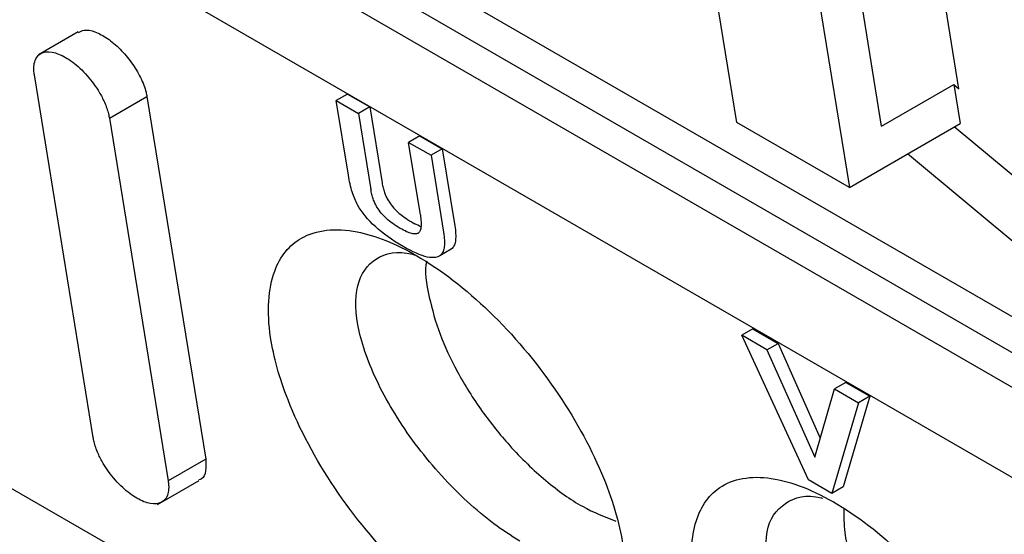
# Model space of a CAD drawing. Extents: x 76 to 839, y -9 to 645.
# Tile 45 of 78: x 713 to 732, y 14 to 24. Entities that reach past the tile are written whole.
import ezdxf

# ---------------------------------------------------------------- set-up
doc = ezdxf.new("R2010")
doc.units = 0
doc.layers.get('0').update_dxf_attribs({"linetype": 'CONTINUOUS'})

msp = doc.modelspace()

# ---------------------------------------------------------------- linework, layer by layer
at = {"color": 7, "linetype": 'CONTINUOUS'}
for p, q in [((683.967, 42.75), (739.893, 10.464)), ((733.224, 17.34), (707.768, 32.036)), ((735.584, 14.644), (705.885, 31.788)), ((733.345, 16.594), (707.889, 31.289)), ((743.54, -2.745), (689.018, 28.729)), ((726.72, 21.762), (725.833, 27.239)), ((727.921, 26.218), (728.842, 20.537)), ((729.449, 21.693), (728.784, 25.797)), ((730.906, 22.398), (730.46, 25.149)), ((714.303, 23.468), (713.555, 23.036)), ((714.584, 15.822), (713.475, 22.66)), ((729.449, 21.693), (730.81, 22.478)), ((730.81, 22.478), (730.929, 21.742)), ((730.81, 22.478), (730.906, 22.398)), ((719.379, 22.297), (719.167, 22.174)), ((719.379, 22.297), (719.798, 22.055)), ((714.89, 21.844), (715.597, 22.252)), ((715.597, 22.252), (716.705, 15.414)), ((719.395, 20.768), (719.167, 22.174)), ((719.167, 22.174), (719.586, 21.932)), ((719.798, 22.055), (719.586, 21.932)), ((719.586, 21.932), (719.818, 20.501)), ((719.798, 22.055), (720.03, 20.623)), ((714.89, 21.844), (715.998, 15.006)), ((728.842, 20.537), (726.72, 21.762)), ((728.842, 20.537), (730.929, 21.742)), ((734.268, 18.806), (730.817, 21.677)), ((720.744, 21.509), (720.532, 21.386)), ((720.747, 20.059), (720.532, 21.386)), ((720.532, 21.386), (720.954, 21.143)), ((720.744, 21.509), (721.166, 21.265)), ((721.166, 21.265), (720.954, 21.143)), ((721.166, 21.265), (721.401, 19.814)), ((734, 17.788), (729.937, 21.17)), ((720.954, 21.143), (721.189, 19.692)), ((719.402, 20.725), (719.395, 20.768)), ((719.41, 20.683), (719.402, 20.725)), ((719.418, 20.642), (719.41, 20.683)), ((719.427, 20.602), (719.418, 20.642)), ((720.03, 20.623), (720.034, 20.6)), ((719.436, 20.563), (719.427, 20.602)), ((719.446, 20.525), (719.436, 20.563)), ((719.456, 20.488), (719.446, 20.525)), ((719.467, 20.453), (719.456, 20.488)), ((719.478, 20.419), (719.467, 20.453)), ((719.822, 20.477), (719.818, 20.501)), ((719.827, 20.453), (719.822, 20.477)), ((719.832, 20.43), (719.827, 20.453)), ((719.837, 20.407), (719.832, 20.43)), ((720.034, 20.6), (720.039, 20.576)), ((720.039, 20.576), (720.044, 20.553)), ((720.044, 20.553), (720.049, 20.53)), ((720.049, 20.53), (720.055, 20.508)), ((720.055, 20.508), (720.061, 20.485)), ((720.061, 20.485), (720.068, 20.464)), ((720.068, 20.464), (720.076, 20.442)), ((720.076, 20.442), (720.083, 20.421)), ((720.083, 20.421), (720.091, 20.401)), ((719.49, 20.385), (719.478, 20.419)), ((719.502, 20.353), (719.49, 20.385)), ((719.514, 20.322), (719.502, 20.353)), ((719.527, 20.292), (719.514, 20.322)), ((719.541, 20.263), (719.527, 20.292)), ((719.555, 20.235), (719.541, 20.263)), ((719.57, 20.209), (719.555, 20.235)), ((719.843, 20.385), (719.837, 20.407)), ((719.849, 20.363), (719.843, 20.385)), ((719.856, 20.341), (719.849, 20.363)), ((719.864, 20.32), (719.856, 20.341)), ((719.871, 20.299), (719.864, 20.32)), ((719.879, 20.278), (719.871, 20.299)), ((719.888, 20.258), (719.879, 20.278)), ((719.897, 20.238), (719.888, 20.258)), ((719.906, 20.219), (719.897, 20.238)), ((720.091, 20.401), (720.1, 20.381)), ((720.1, 20.381), (720.109, 20.361)), ((720.109, 20.361), (720.119, 20.341)), ((720.119, 20.341), (720.129, 20.322)), ((720.129, 20.322), (720.139, 20.303)), ((720.139, 20.303), (720.15, 20.285)), ((720.15, 20.285), (720.168, 20.257)), ((720.168, 20.257), (720.187, 20.229)), ((719.601, 20.155), (719.57, 20.209)), ((719.636, 20.102), (719.601, 20.155)), ((719.674, 20.05), (719.636, 20.102)), ((719.714, 19.999), (719.674, 20.05)), ((719.917, 20.199), (719.906, 20.219)), ((719.927, 20.181), (719.917, 20.199)), ((719.938, 20.162), (719.927, 20.181)), ((719.956, 20.134), (719.938, 20.162)), ((719.975, 20.107), (719.956, 20.134)), ((719.995, 20.08), (719.975, 20.107)), ((720.016, 20.053), (719.995, 20.08)), ((720.039, 20.027), (720.016, 20.053)), ((720.187, 20.229), (720.207, 20.202)), ((720.207, 20.202), (720.228, 20.175)), ((720.228, 20.175), (720.251, 20.149)), ((720.251, 20.149), (720.275, 20.123)), ((720.275, 20.123), (720.3, 20.098)), ((720.3, 20.098), (720.327, 20.073)), ((720.327, 20.073), (720.354, 20.049)), ((720.354, 20.049), (720.383, 20.024)), ((720.753, 20.021), (720.747, 20.059)), ((719.758, 19.948), (719.714, 19.999)), ((719.804, 19.897), (719.758, 19.948)), ((719.853, 19.847), (719.804, 19.897)), ((720.063, 20.001), (720.039, 20.027)), ((720.088, 19.976), (720.063, 20.001)), ((720.115, 19.951), (720.088, 19.976)), ((720.142, 19.926), (720.115, 19.951)), ((720.171, 19.902), (720.142, 19.926)), ((720.201, 19.878), (720.171, 19.902)), ((720.233, 19.855), (720.201, 19.878)), ((720.383, 20.024), (720.413, 20.001)), ((720.413, 20.001), (720.445, 19.977)), ((720.445, 19.977), (720.478, 19.955)), ((720.478, 19.955), (720.512, 19.932)), ((720.512, 19.932), (720.547, 19.91)), ((720.547, 19.91), (720.583, 19.888)), ((720.583, 19.888), (720.615, 19.87)), ((720.615, 19.87), (720.646, 19.854)), ((720.753, 20.021), (720.758, 19.984)), ((720.758, 19.984), (720.761, 19.949)), ((720.761, 19.949), (720.764, 19.917)), ((720.764, 19.917), (720.766, 19.886)), ((720.766, 19.886), (720.767, 19.857)), ((719.905, 19.798), (719.853, 19.847)), ((719.96, 19.749), (719.905, 19.798)), ((720.018, 19.701), (719.96, 19.749)), ((720.079, 19.654), (720.018, 19.701)), ((720.266, 19.832), (720.233, 19.855)), ((720.3, 19.81), (720.266, 19.832)), ((720.335, 19.788), (720.3, 19.81)), ((720.371, 19.766), (720.335, 19.788)), ((720.403, 19.748), (720.371, 19.766)), ((720.434, 19.731), (720.403, 19.748)), ((720.463, 19.717), (720.434, 19.731)), ((720.491, 19.703), (720.463, 19.717)), ((720.518, 19.692), (720.491, 19.703)), ((720.543, 19.683), (720.518, 19.692)), ((720.567, 19.674), (720.543, 19.683)), ((720.716, 19.678), (720.706, 19.671)), ((720.726, 19.688), (720.716, 19.678)), ((720.735, 19.698), (720.726, 19.688)), ((720.742, 19.712), (720.735, 19.698)), ((720.749, 19.726), (720.742, 19.712)), ((720.754, 19.744), (720.749, 19.726)), ((720.759, 19.762), (720.754, 19.744)), ((720.762, 19.783), (720.759, 19.762)), ((720.765, 19.806), (720.762, 19.783)), ((720.766, 19.831), (720.765, 19.806)), ((720.767, 19.857), (720.766, 19.831)), ((721.189, 19.692), (721.195, 19.652)), ((721.401, 19.814), (721.407, 19.775)), ((721.407, 19.775), (721.412, 19.737)), ((721.412, 19.737), (721.415, 19.701)), ((721.415, 19.701), (721.418, 19.666)), ((720.143, 19.607), (720.079, 19.654)), ((720.209, 19.56), (720.143, 19.607)), ((720.279, 19.514), (720.209, 19.56)), ((720.351, 19.469), (720.279, 19.514)), ((720.589, 19.668), (720.567, 19.674)), ((720.61, 19.664), (720.589, 19.668)), ((720.629, 19.661), (720.61, 19.664)), ((720.647, 19.66), (720.629, 19.661)), ((720.664, 19.66), (720.647, 19.66)), ((720.679, 19.662), (720.664, 19.66)), ((720.693, 19.666), (720.679, 19.662)), ((720.706, 19.671), (720.693, 19.666)), ((721.195, 19.652), (721.2, 19.614)), ((721.2, 19.614), (721.203, 19.578)), ((721.203, 19.578), (721.206, 19.543)), ((721.206, 19.543), (721.207, 19.511)), ((721.207, 19.511), (721.207, 19.48)), ((721.407, 19.496), (721.401, 19.474)), ((721.412, 19.52), (721.407, 19.496)), ((721.415, 19.546), (721.412, 19.52)), ((721.418, 19.573), (721.415, 19.546)), ((721.418, 19.666), (721.419, 19.633)), ((721.419, 19.602), (721.418, 19.573)), ((721.419, 19.633), (721.419, 19.602)), ((720.427, 19.424), (720.351, 19.469)), ((720.494, 19.387), (720.427, 19.424)), ((720.558, 19.353), (720.494, 19.387)), ((720.619, 19.322), (720.558, 19.353)), ((720.678, 19.296), (720.619, 19.322)), ((721.331, 19.371), (721.119, 19.249)), ((721.173, 19.312), (721.164, 19.296)), ((721.182, 19.331), (721.173, 19.312)), ((721.189, 19.352), (721.182, 19.331)), ((721.195, 19.374), (721.189, 19.352)), ((721.2, 19.398), (721.195, 19.374)), ((721.203, 19.423), (721.2, 19.398)), ((721.206, 19.451), (721.203, 19.423)), ((721.207, 19.48), (721.206, 19.451)), ((721.353, 19.389), (721.331, 19.371)), ((721.365, 19.403), (721.353, 19.389)), ((721.376, 19.418), (721.365, 19.403)), ((721.385, 19.435), (721.376, 19.418)), ((721.394, 19.454), (721.385, 19.435)), ((721.401, 19.474), (721.394, 19.454)), ((720.733, 19.273), (720.678, 19.296)), ((720.785, 19.254), (720.733, 19.273)), ((720.834, 19.238), (720.785, 19.254)), ((720.881, 19.226), (720.834, 19.238)), ((720.923, 19.219), (720.881, 19.226)), ((720.964, 19.214), (720.923, 19.219)), ((721.001, 19.214), (720.964, 19.214)), ((721.035, 19.217), (721.001, 19.214)), ((721.066, 19.224), (721.035, 19.217)), ((721.094, 19.234), (721.066, 19.224)), ((721.119, 19.249), (721.094, 19.234)), ((721.141, 19.267), (721.119, 19.249)), ((721.153, 19.28), (721.141, 19.267)), ((721.164, 19.296), (721.153, 19.28)), ((727.023, 17.872), (726.811, 17.75)), ((727.023, 17.872), (727.499, 17.598)), ((728.067, 15.025), (726.811, 17.75)), ((727.287, 17.475), (726.811, 17.75)), ((727.287, 17.475), (727.499, 17.598)), ((727.287, 17.475), (728.188, 15.451)), ((727.499, 17.598), (728.293, 15.813)), ((728.188, 15.451), (728.562, 16.739)), ((728.775, 16.861), (728.562, 16.739)), ((728.562, 16.739), (729.011, 16.48)), ((728.775, 16.861), (729.224, 16.602)), ((729.224, 16.602), (728.722, 14.892)), ((729.224, 16.602), (729.011, 16.48)), ((729.011, 16.48), (728.51, 14.769)), ((716.705, 15.414), (715.998, 15.006)), ((715.795, 14.559), (716.584, 15.015)), ((728.51, 14.769), (728.067, 15.025)), ((728.722, 14.892), (728.51, 14.769))]:
    msp.add_line(p, q, dxfattribs=at)
msp.add_arc((720.162, 18.75), 1.205, 60.0544, 66.3069)
for points, knots in [([(714.309, 23.458), (714.341, 23.476), (714.421, 23.52), (714.614, 23.481), (714.852, 23.358), (715.096, 23.152), (715.317, 22.892), (715.488, 22.606), (715.571, 22.388), (715.592, 22.278), (715.597, 22.252)], [0, 0, 0, 0, 0.099153, 0.241843, 0.384531, 0.52722, 0.669908, 0.812597, 0.955285, 1, 1, 1, 1]), ([(713.475, 22.66), (713.474, 22.673), (713.467, 22.715), (713.463, 22.801), (713.477, 22.911), (713.524, 23.005), (713.621, 23.088), (713.796, 23.11), (714.06, 23.005), (714.344, 22.794), (714.56, 22.546), (714.709, 22.321), (714.808, 22.129), (714.867, 21.963), (714.885, 21.87), (714.89, 21.844)], [0, 0, 0, 0, 0.0165646, 0.0558605, 0.1203509, 0.1915762, 0.2506665, 0.3802895, 0.5000747, 0.6198494, 0.7494829, 0.8085621, 0.8797984, 0.9667886, 1, 1, 1, 1]), ([(721.796, 12.265), (721.33, 12.537), (720.363, 13.293), (719.074, 14.851), (718.242, 16.418), (717.836, 17.876), (717.904, 18.986), (718.487, 19.704), (719.448, 19.814), (720.288, 19.479), (720.683, 19.251)], [10.192901, 10.192901, 10.192901, 10.192901, 11.284198, 12.374687, 13.469678, 14.299213, 15.405058, 16.324772, 17.430743, 18.353841, 18.353841, 18.353841, 18.353841]), ([(722.628, 13.871), (722.464, 13.975), (722.134, 14.184), (721.465, 14.748), (720.671, 15.621), (719.943, 16.775), (719.537, 17.865), (719.507, 18.742), (719.871, 19.248), (720.333, 19.358), (720.645, 19.266), (720.667, 19.259)], [0, 0, 0, 0, 0.069941, 0.141085, 0.281923, 0.423372, 0.565229, 0.707103, 0.848528, 0.989302, 1, 1, 1, 1]), ([(720.683, 19.251), (721.138, 18.988), (722.081, 18.262), (723.341, 16.769), (724.219, 15.186), (724.662, 13.689), (724.6, 12.535), (724.055, 11.841), (723.117, 11.677), (722.267, 11.991), (721.796, 12.265)], [2, 2, 2, 2, 3.065309, 4.129015, 5.172577, 6.119119, 7.202806, 8.131183, 9.093946, 10.192901, 10.192901, 10.192901, 10.192901]), ([(720.874, 19.149), (720.873, 19.148), (720.824, 18.973), (720.902, 18.496), (721.096, 17.79), (721.441, 17.048), (721.89, 16.33), (722.459, 15.619), (723.108, 14.993), (723.808, 14.49), (724.231, 14.329), (724.438, 14.25)], [0, 0, 0, 0, 0.0009298, 0.1348389, 0.255531, 0.3712597, 0.4941227, 0.6065109, 0.7419212, 0.8734192, 1, 1, 1, 1]), ([(715.998, 15.006), (716, 14.994), (716.006, 14.951), (716.011, 14.865), (715.997, 14.755), (715.95, 14.661), (715.852, 14.578), (715.677, 14.556), (715.413, 14.661), (715.13, 14.872), (714.913, 15.12), (714.765, 15.345), (714.665, 15.537), (714.607, 15.703), (714.589, 15.797), (714.584, 15.822)], [0, 0, 0, 0, 0.016565, 0.05586, 0.120351, 0.191576, 0.250666, 0.380289, 0.500075, 0.619849, 0.749483, 0.808562, 0.879798, 0.966789, 1, 1, 1, 1]), ([(716.705, 15.414), (716.71, 15.337), (716.719, 15.183), (716.663, 15.053), (716.595, 15.03), (716.579, 15.025)], [0, 0, 0, 0, 0.433819, 0.867641, 1, 1, 1, 1]), ([(725.923, 13.022), (725.848, 13.442), (725.847, 14.195), (726.306, 14.965), (727.233, 15.178), (728.518, 14.712), (729.839, 13.698), (731.015, 12.335), (731.895, 10.831), (732.205, 9.85), (732.277, 9.408)], [11.258706, 11.258706, 11.258706, 11.258706, 12.366473, 13.466962, 14.727553, 15.955951, 17.172677, 18.264536, 19.444454, 20.622772, 20.622772, 20.622772, 20.622772]), ([(727.327, 13.168), (727.286, 13.485), (727.205, 14.116), (727.588, 14.633), (728.029, 14.764), (728.325, 14.683), (728.331, 14.681)], [0, 0, 0, 0, 0.332096, 0.663369, 0.993441, 1, 1, 1, 1]), ([(728.739, 14.478), (728.737, 14.335), (728.729, 13.944), (728.958, 13.221), (729.345, 12.419), (729.803, 11.703), (730.177, 11.271), (730.356, 11.064)], [0, 0, 0, 0, 0.151461, 0.414782, 0.605056, 0.810542, 1, 1, 1, 1])]:
    msp.add_open_spline(points, degree=3, knots=knots, dxfattribs=at)

doc.saveas('drawing.dxf')
